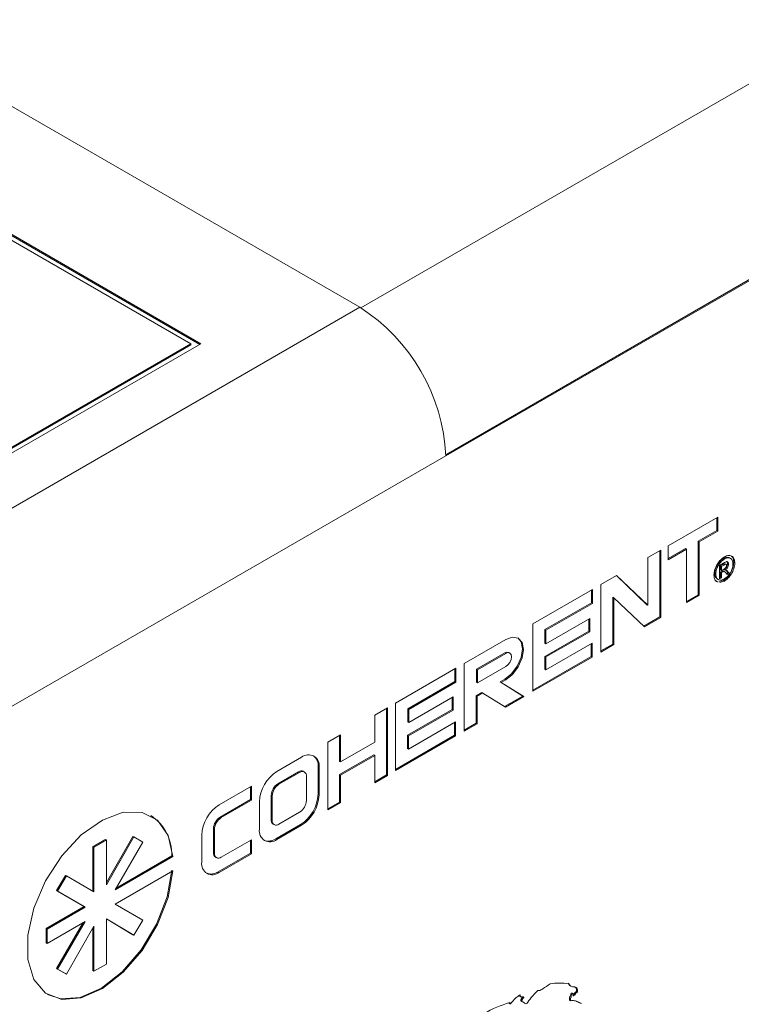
# Paper-space layout 'Sheet1' of a CAD drawing. Header units: millimetres. Extents: x 0 to 432, y 0 to 279.
# Tile 52 of 90: x 368 to 381, y 220 to 238. Entities that reach past the tile are written whole.
import ezdxf

# ---------------------------------------------------------------- set-up
doc = ezdxf.new("R2010")
doc.units = ezdxf.units.MM
doc.header["$LTSCALE"] = 0.5

psp = doc.layouts.new('Sheet1')

# ---------------------------------------------------------------- linework, layer by layer
at = {"color": 7, "linetype": 'Continuous', "lineweight": 15}
for p, q in [((374.024, 232.804), (406.335, 251.457)), ((375.533, 230.191), (407.844, 248.843)), ((407.862, 248.833), (375.533, 230.17)), ((354.656, 243.985), (374.006, 232.814)), ((365.522, 235.328), (371, 232.165)), ((371.179, 232.165), (365.612, 235.379)), ((371.161, 232.155), (365.612, 235.359)), ((374.006, 232.814), (366.283, 228.356)), ((371, 232.144), (366.608, 229.609)), ((371, 232.165), (367.048, 229.884)), ((367.138, 229.832), (371.179, 232.165)), ((371, 232.144), (371, 232.165)), ((375.533, 230.17), (367.81, 225.712)), ((380.37, 229.08), (379.491, 228.573)), ((380.352, 228.842), (380.352, 229.07)), ((380.37, 228.832), (380.37, 229.08)), ((380.024, 228.653), (380.352, 228.842)), ((380.042, 228.643), (380.37, 228.832)), ((380.352, 228.842), (380.37, 228.832)), ((380.024, 227.701), (380.024, 228.653)), ((380.024, 228.653), (380.042, 228.643)), ((380.042, 227.691), (380.042, 228.643)), ((379.356, 228.495), (379.129, 228.364)), ((379.339, 227.305), (379.339, 228.485)), ((379.356, 227.295), (379.356, 228.495)), ((379.491, 228.573), (379.491, 228.324)), ((379.491, 228.345), (379.8, 228.524)), ((379.491, 228.324), (379.818, 228.513)), ((379.8, 228.524), (379.818, 228.513)), ((379.818, 228.513), (379.818, 227.561)), ((379.129, 228.364), (379.129, 227.513)), ((380.471, 228.346), (380.489, 228.336)), ((380.6, 228.346), (380.577, 228.359)), ((380.657, 228.276), (380.675, 228.265)), ((380.405, 228.223), (380.476, 228.263)), ((380.405, 227.981), (380.405, 228.223)), ((380.459, 228.237), (380.42, 228.214)), ((380.42, 228.214), (380.42, 228.144)), ((380.42, 228.214), (380.438, 228.204)), ((380.42, 228.144), (380.438, 228.134)), ((380.441, 228.119), (380.42, 228.107)), ((380.42, 228.107), (380.42, 228.01)), ((380.42, 228.107), (380.438, 228.096)), ((380.477, 228.226), (380.438, 228.204)), ((380.438, 228.204), (380.438, 228.134)), ((380.438, 228.134), (380.479, 228.158)), ((380.459, 228.108), (380.438, 228.096)), ((380.438, 228.096), (380.438, 227.999)), ((380.441, 228.119), (380.459, 228.108)), ((380.459, 228.237), (380.477, 228.226)), ((380.469, 228.126), (380.487, 228.116)), ((380.486, 228.15), (380.504, 228.14)), ((380.525, 228.239), (380.502, 228.252)), ((380.559, 228.09), (380.528, 228.073)), ((380.534, 228.121), (380.559, 228.09)), ((380.534, 228.121), (380.552, 228.11)), ((380.545, 228.256), (380.563, 228.245)), ((380.552, 228.11), (380.577, 228.08)), ((380.559, 228.09), (380.577, 228.08)), ((378.573, 228.043), (378.293, 227.881)), ((379.112, 227.523), (378.568, 228.04)), ((379.129, 227.513), (378.573, 228.043)), ((380.317, 228.08), (380.335, 228.069)), ((380.359, 227.981), (380.382, 227.968)), ((380.471, 227.953), (380.392, 227.928)), ((380.42, 228.01), (380.405, 228.001)), ((380.438, 227.999), (380.405, 227.981)), ((380.489, 227.943), (380.41, 227.918)), ((380.42, 228.01), (380.438, 227.999)), ((380.471, 227.953), (380.489, 227.943)), ((380.539, 228.058), (380.52, 228.083)), ((380.577, 228.08), (380.539, 228.058)), ((378.144, 227.795), (377.082, 227.182)), ((378.126, 227.557), (378.126, 227.785)), ((378.144, 227.547), (378.144, 227.795)), ((378.293, 227.881), (378.293, 226.681)), ((378.502, 226.822), (378.502, 227.658)), ((378.502, 227.658), (378.52, 227.648)), ((378.52, 227.648), (379.067, 227.128)), ((378.52, 226.812), (378.52, 227.648)), ((379.818, 227.582), (380.024, 227.701)), ((379.818, 227.561), (380.042, 227.691)), ((380.024, 227.701), (380.042, 227.691)), ((377.298, 227.079), (378.126, 227.557)), ((377.316, 227.069), (378.144, 227.547)), ((378.126, 227.557), (378.144, 227.547)), ((379.112, 227.523), (379.129, 227.513)), ((378.095, 227.276), (377.316, 226.826)), ((378.077, 227.053), (378.077, 227.266)), ((378.095, 227.043), (378.095, 227.276)), ((379.054, 227.141), (379.339, 227.305)), ((379.067, 227.128), (379.356, 227.295)), ((379.339, 227.305), (379.356, 227.295)), ((377.082, 227.182), (377.082, 225.982)), ((377.298, 226.837), (377.298, 227.079)), ((377.298, 227.079), (377.316, 227.069)), ((377.298, 226.603), (378.077, 227.053)), ((377.316, 226.826), (377.316, 227.069)), ((377.316, 226.593), (378.095, 227.043)), ((378.077, 227.053), (378.095, 227.043)), ((376.601, 226.905), (375.862, 226.478)), ((377.298, 226.837), (377.316, 226.826)), ((378.137, 226.839), (377.316, 226.365)), ((378.119, 226.601), (378.119, 226.829)), ((378.137, 226.591), (378.137, 226.839)), ((378.293, 226.702), (378.502, 226.822)), ((378.293, 226.681), (378.52, 226.812)), ((378.502, 226.822), (378.52, 226.812)), ((376.583, 226.667), (376.081, 226.377)), ((376.601, 226.656), (376.099, 226.366)), ((376.583, 226.667), (376.601, 226.656)), ((376.673, 226.663), (376.655, 226.674)), ((377.082, 226.002), (378.119, 226.601)), ((377.082, 225.982), (378.137, 226.591)), ((377.298, 226.375), (377.298, 226.603)), ((377.298, 226.603), (377.316, 226.593)), ((377.316, 226.365), (377.316, 226.593)), ((378.119, 226.601), (378.137, 226.591)), ((375.715, 226.393), (374.641, 225.773)), ((375.697, 226.155), (375.697, 226.382)), ((375.715, 226.144), (375.715, 226.393)), ((375.862, 226.478), (375.862, 225.271)), ((376.081, 226.377), (376.081, 226.142)), ((376.081, 226.377), (376.099, 226.366)), ((376.099, 226.132), (376.601, 226.422)), ((376.099, 226.366), (376.099, 226.132)), ((377.298, 226.375), (377.316, 226.365)), ((376.499, 226.149), (376.583, 226.197)), ((376.517, 226.139), (376.601, 226.187)), ((376.583, 226.197), (376.601, 226.187)), ((374.86, 225.672), (375.697, 226.155)), ((374.878, 225.661), (375.715, 226.144)), ((375.697, 226.155), (375.715, 226.144)), ((376.081, 226.142), (376.099, 226.132)), ((376.902, 225.898), (376.499, 226.149)), ((376.499, 226.149), (376.517, 226.139)), ((376.92, 225.888), (376.517, 226.139)), ((375.665, 225.881), (374.878, 225.427)), ((375.647, 225.657), (375.647, 225.871)), ((375.665, 225.646), (375.665, 225.881)), ((376.075, 225.904), (376.174, 225.961)), ((376.075, 225.415), (376.075, 225.904)), ((376.075, 225.904), (376.093, 225.894)), ((376.093, 225.894), (376.192, 225.951)), ((376.093, 225.405), (376.093, 225.894)), ((376.174, 225.961), (376.192, 225.951)), ((376.192, 225.951), (376.595, 225.7)), ((376.577, 225.711), (376.902, 225.898)), ((376.595, 225.7), (376.92, 225.888)), ((376.902, 225.898), (376.92, 225.888)), ((374.498, 225.69), (374.27, 225.559)), ((374.48, 224.494), (374.48, 225.68)), ((374.498, 224.484), (374.498, 225.69)), ((374.641, 225.773), (374.641, 224.572)), ((374.854, 225.199), (375.647, 225.657)), ((374.86, 225.437), (374.86, 225.672)), ((374.86, 225.672), (374.878, 225.661)), ((374.872, 225.189), (375.665, 225.646)), ((374.878, 225.427), (374.878, 225.661)), ((375.647, 225.657), (375.665, 225.646)), ((374.27, 225.559), (374.27, 225.076)), ((374.86, 225.437), (374.878, 225.427)), ((375.708, 225.437), (374.872, 224.954)), ((375.69, 225.199), (375.69, 225.427)), ((375.708, 225.189), (375.708, 225.437)), ((375.862, 225.292), (376.075, 225.415)), ((375.862, 225.271), (376.093, 225.405)), ((376.075, 225.415), (376.093, 225.405)), ((373.663, 225.208), (373.436, 225.077)), ((373.645, 224.736), (373.645, 225.198)), ((373.663, 224.726), (373.663, 225.208)), ((374.641, 224.593), (375.69, 225.199)), ((374.641, 224.572), (375.708, 225.189)), ((374.854, 224.964), (374.854, 225.199)), ((374.854, 225.199), (374.872, 225.189)), ((374.872, 224.954), (374.872, 225.189)), ((375.69, 225.199), (375.708, 225.189)), ((373.436, 225.077), (373.436, 223.871)), ((374.27, 225.076), (373.663, 224.726)), ((374.854, 224.964), (374.872, 224.954)), ((372.97, 224.808), (372.53, 224.554)), ((373.645, 224.501), (374.253, 224.852)), ((373.663, 224.491), (374.27, 224.842)), ((374.253, 224.852), (374.27, 224.842)), ((374.27, 224.842), (374.27, 224.352)), ((373.263, 224.15), (373.263, 224.639)), ((373.263, 224.639), (373.281, 224.629)), ((373.281, 224.14), (373.281, 224.629)), ((373.645, 224.736), (373.663, 224.726)), ((372.916, 224.55), (372.548, 224.337)), ((372.934, 224.539), (372.566, 224.327)), ((372.916, 224.55), (372.934, 224.539)), ((373.019, 224.548), (373.001, 224.558)), ((373.054, 224.038), (373.054, 224.47)), ((373.645, 224.012), (373.645, 224.501)), ((373.645, 224.501), (373.663, 224.491)), ((373.663, 224.002), (373.663, 224.491)), ((374.27, 224.373), (374.48, 224.494)), ((374.27, 224.352), (374.498, 224.484)), ((374.48, 224.494), (374.498, 224.484)), ((372.078, 224.293), (371.504, 223.962)), ((372.06, 224.055), (372.06, 224.283)), ((372.078, 224.045), (372.078, 224.293)), ((372.548, 224.337), (372.566, 224.327)), ((372.428, 224.13), (372.428, 223.697)), ((372.428, 224.13), (372.446, 224.12)), ((372.446, 224.12), (372.446, 223.687)), ((373.263, 224.15), (373.281, 224.14)), ((371.522, 223.745), (372.06, 224.055)), ((371.54, 223.734), (372.078, 224.045)), ((372.06, 224.055), (372.078, 224.045)), ((372.219, 224.016), (372.219, 223.527)), ((373.436, 223.892), (373.645, 224.012)), ((373.436, 223.871), (373.663, 224.002)), ((373.645, 224.012), (373.663, 224.002)), ((371.522, 223.745), (371.54, 223.734)), ((372.566, 223.618), (372.934, 223.831)), ((371.402, 223.11), (371.402, 223.538)), ((371.402, 223.538), (371.42, 223.527)), ((372.428, 223.697), (372.446, 223.687)), ((372.463, 223.62), (372.481, 223.61)), ((372.512, 223.358), (372.952, 223.612)), ((372.53, 223.348), (372.97, 223.602)), ((372.952, 223.612), (372.97, 223.602)), ((369.496, 222.583), (369.968, 223.401)), ((369.496, 222.541), (369.986, 223.39)), ((369.968, 223.401), (369.986, 223.39)), ((369.986, 223.39), (370.143, 223.3)), ((371.193, 223.424), (371.193, 222.941)), ((371.42, 223.099), (371.42, 223.527)), ((369.257, 223.22), (369.478, 223.347)), ((369.257, 222.424), (369.257, 223.22)), ((369.257, 223.22), (369.275, 223.209)), ((369.275, 223.209), (369.496, 223.337)), ((369.275, 222.414), (369.275, 223.209)), ((369.478, 223.347), (369.496, 223.337)), ((369.496, 223.337), (369.496, 222.541)), ((370.143, 223.3), (369.653, 222.451)), ((372.079, 223.342), (371.54, 223.03)), ((372.061, 223.104), (372.061, 223.331)), ((372.079, 223.093), (372.079, 223.342)), ((372.512, 223.358), (372.53, 223.348)), ((369.653, 222.451), (370.68, 223.044)), ((369.671, 222.482), (370.662, 223.055)), ((370.662, 223.055), (370.68, 223.044)), ((371.402, 223.11), (371.42, 223.099)), ((371.437, 223.032), (371.455, 223.022)), ((371.486, 222.772), (372.061, 223.104)), ((371.504, 222.761), (372.079, 223.093)), ((372.061, 223.104), (372.079, 223.093)), ((368.611, 222.436), (368.767, 222.707)), ((368.629, 222.426), (368.785, 222.697)), ((368.767, 222.707), (368.785, 222.697)), ((368.785, 222.697), (369.275, 222.414)), ((370.68, 222.789), (369.653, 222.196)), ((371.486, 222.772), (371.504, 222.761)), ((369.101, 222.153), (368.611, 222.436)), ((368.611, 222.436), (368.629, 222.426)), ((369.119, 222.143), (368.629, 222.426)), ((368.423, 221.762), (369.101, 222.153)), ((368.441, 221.752), (369.119, 222.143)), ((369.101, 222.153), (369.119, 222.143)), ((369.653, 222.196), (370.143, 221.913)), ((369.119, 221.888), (368.441, 221.496)), ((368.611, 221.049), (369.083, 221.867)), ((368.629, 221.039), (369.119, 221.888)), ((369.275, 221.804), (368.785, 220.949)), ((369.275, 221.002), (369.275, 221.804)), ((369.986, 221.642), (369.496, 221.932)), ((369.496, 221.932), (369.496, 221.129)), ((369.968, 221.652), (369.496, 221.931)), ((370.143, 221.913), (369.986, 221.642)), ((368.423, 221.507), (368.423, 221.762)), ((368.423, 221.762), (368.441, 221.752)), ((368.441, 221.496), (368.441, 221.752)), ((369.257, 221.012), (369.257, 221.773)), ((369.968, 221.652), (369.986, 221.642)), ((368.423, 221.507), (368.441, 221.496)), ((369.496, 221.129), (369.275, 221.002)), ((368.767, 220.959), (368.611, 221.049)), ((368.611, 221.049), (368.629, 221.039)), ((368.785, 220.949), (368.629, 221.039)), ((368.767, 220.959), (368.785, 220.949)), ((369.257, 221.012), (369.275, 221.002)), ((377.737, 220.751), (377.709, 220.788)), ((377.733, 220.749), (377.755, 220.737)), ((376.845, 220.56), (376.868, 220.547)), ((377.761, 220.614), (377.779, 220.604)), ((377.797, 220.601), (377.779, 220.611)), ((377.859, 220.639), (377.877, 220.629)), ((376.659, 220.43), (376.677, 220.419)), ((376.868, 220.476), (376.885, 220.465)), ((376.902, 220.456), (376.885, 220.465)), ((376.903, 220.548), (376.921, 220.537)), ((376.925, 220.438), (376.905, 220.455)), ((376.923, 220.439), (376.945, 220.426)), ((377.735, 220.486), (377.753, 220.476))]:
    psp.add_line(p, q, dxfattribs=at)
at = {"color": 7, "linetype": 'Continuous', "lineweight": 15, "flags": 128}
for points in [[(376.583, 226.197), (376.703, 226.293), (376.805, 226.429), (376.873, 226.585), (376.897, 226.737), (376.873, 226.862), (376.815, 226.933)], [(376.601, 226.187), (376.721, 226.282), (376.823, 226.419), (376.891, 226.575), (376.915, 226.727), (376.891, 226.851), (376.823, 226.929), (376.721, 226.947), (376.601, 226.905)], [(376.655, 226.674), (376.622, 226.68), (376.583, 226.667)], [(376.601, 226.422), (376.64, 226.453), (376.673, 226.497), (376.695, 226.548), (376.703, 226.597), (376.695, 226.638), (376.673, 226.663), (376.64, 226.67), (376.601, 226.656)], [(370.68, 223.044), (370.594, 223.418), (370.406, 223.687), (370.133, 223.828), (369.796, 223.83), (369.425, 223.692), (369.051, 223.426), (368.704, 223.054), (368.415, 222.607), (368.208, 222.124), (368.1, 221.645), (368.1, 221.21), (368.208, 220.855), (368.415, 220.611), (368.704, 220.498), (369.051, 220.526), (369.425, 220.692), (369.796, 220.983), (370.133, 221.373), (370.406, 221.83), (370.594, 222.316), (370.68, 222.789)], [(368.449, 220.588), (368.686, 220.509), (369.033, 220.537), (369.407, 220.703), (369.778, 220.993), (370.115, 221.383), (370.388, 221.84), (370.576, 222.326), (370.662, 222.8)]]:
    psp.add_lwpolyline(points, dxfattribs=at)
at = {"color": 7, "linetype": 'Continuous', "lineweight": 15}
for centre, radius, start, end in [((372.218, 230.019), 3.318, 2.6055, 57.3945), ((373.091, 224.66), 0.192, 350.786, 129.2033), ((373.039, 224.66), 0.225, 354.6823, 50.9023), ((372.894, 223.985), 0.675, 122.6055, 177.3945), ((372.966, 224.481), 0.085, 65.686, 125.6182), ((372.981, 224.482), 0.0738, 350.786, 129.2033), ((372.688, 224.118), 0.26, 122.6055, 177.3945), ((372.706, 224.108), 0.26, 122.6055, 177.3945), ((372.588, 224.181), 0.675, 302.6055, 357.3945), ((372.606, 224.171), 0.675, 302.6055, 357.3945), ((371.867, 223.393), 0.675, 122.6055, 177.3945), ((372.794, 224.05), 0.26, 302.6055, 357.3945), ((369.829, 223.075), 0.833, 358.6418, 56.7347), ((371.661, 223.526), 0.26, 122.6055, 177.3945), ((371.679, 223.515), 0.26, 122.6055, 177.3945), ((372.513, 223.689), 0.085, 174.3796, 234.302), ((372.519, 223.675), 0.0738, 170.786, 309.2033), ((372.408, 223.496), 0.192, 170.786, 309.2033), ((372.382, 223.542), 0.225, 249.0996, 305.3144), ((371.487, 223.102), 0.085, 174.3796, 234.302), ((371.493, 223.088), 0.0738, 170.786, 309.2033), ((371.382, 222.91), 0.192, 170.786, 309.2033), ((371.356, 222.956), 0.225, 249.0996, 305.3144)]:
    psp.add_arc(centre, radius, start, end, dxfattribs=at)
for points, knots in [([(380.303, 228.05), (380.306, 228.084), (380.313, 228.151), (380.362, 228.251), (380.425, 228.328), (380.467, 228.358), (380.489, 228.373)], [0, 0, 0, 0, 0.2796414, 0.5590962, 0.7796091, 1, 1, 1, 1]), ([(380.471, 228.346), (380.448, 228.33), (380.403, 228.297), (380.352, 228.22), (380.323, 228.144), (380.319, 228.101), (380.317, 228.08)], [0, 0, 0, 0, 0.279652, 0.559055, 0.779611, 1, 1, 1, 1]), ([(380.489, 228.336), (380.466, 228.319), (380.421, 228.286), (380.37, 228.21), (380.341, 228.134), (380.337, 228.091), (380.335, 228.069)], [0, 0, 0, 0, 0.279652, 0.559055, 0.779611, 1, 1, 1, 1]), ([(380.578, 228.354), (380.575, 228.357), (380.562, 228.371), (380.523, 228.368), (380.488, 228.353), (380.471, 228.346)], [0, 0, 0, 0, 0.116273, 0.558301, 1, 1, 1, 1]), ([(380.657, 228.276), (380.653, 228.242), (380.646, 228.175), (380.597, 228.075), (380.535, 227.998), (380.492, 227.968), (380.471, 227.953)], [0, 0, 0, 0, 0.27965, 0.559128, 0.779622, 1, 1, 1, 1]), ([(380.476, 228.263), (380.497, 228.276), (380.523, 228.291), (380.547, 228.284), (380.559, 228.272), (380.562, 228.256), (380.563, 228.245)], [0, 0, 0, 0, 0.4993088, 0.6249217, 0.7506665, 1, 1, 1, 1]), ([(380.489, 228.373), (380.516, 228.385), (380.571, 228.408), (380.633, 228.387), (380.668, 228.336), (380.673, 228.289), (380.675, 228.265)], [0, 0, 0, 0, 0.27971, 0.55908, 0.779616, 1, 1, 1, 1]), ([(380.642, 228.247), (380.639, 228.271), (380.633, 228.319), (380.593, 228.355), (380.542, 228.359), (380.507, 228.344), (380.489, 228.336)], [0, 0, 0, 0, 0.279656, 0.559128, 0.779646, 1, 1, 1, 1]), ([(380.675, 228.265), (380.671, 228.232), (380.664, 228.165), (380.615, 228.065), (380.553, 227.988), (380.51, 227.958), (380.489, 227.943)], [0, 0, 0, 0, 0.27965, 0.559128, 0.779622, 1, 1, 1, 1]), ([(380.528, 228.294), (380.528, 228.294), (380.532, 228.293), (380.541, 228.282), (380.544, 228.266), (380.545, 228.256)], [0, 0, 0, 0, 0.022063, 0.349916, 1, 1, 1, 1]), ([(380.616, 228.387), (380.628, 228.373), (380.651, 228.346), (380.655, 228.3), (380.657, 228.276)], [0, 0, 0, 0, 0.486561, 1, 1, 1, 1]), ([(380.469, 228.126), (380.464, 228.127), (380.455, 228.127), (380.445, 228.121), (380.441, 228.119)], [0, 0, 0, 0, 0.558349, 1, 1, 1, 1]), ([(380.504, 228.251), (380.503, 228.251), (380.5, 228.253), (380.485, 228.252), (380.47, 228.244), (380.459, 228.237)], [0, 0, 0, 0, 0.099057, 0.279601, 1, 1, 1, 1]), ([(380.487, 228.116), (380.482, 228.116), (380.473, 228.117), (380.463, 228.111), (380.459, 228.108)], [0, 0, 0, 0, 0.558349, 1, 1, 1, 1]), ([(380.531, 228.223), (380.53, 228.226), (380.53, 228.233), (380.526, 228.239), (380.519, 228.243), (380.503, 228.242), (380.488, 228.233), (380.477, 228.226)], [0, 0, 0, 0, 0.124959, 0.249889, 0.374966, 0.500219, 1, 1, 1, 1]), ([(380.479, 228.158), (380.491, 228.165), (380.505, 228.173), (380.52, 228.191), (380.526, 228.202), (380.53, 228.213), (380.53, 228.22), (380.531, 228.223)], [0, 0, 0, 0, 0.499229, 0.624252, 0.749529, 0.874759, 1, 1, 1, 1]), ([(380.545, 228.256), (380.544, 228.245), (380.542, 228.223), (380.527, 228.191), (380.507, 228.166), (380.493, 228.156), (380.486, 228.15)], [0, 0, 0, 0, 0.279466, 0.559261, 0.779442, 1, 1, 1, 1]), ([(380.52, 228.083), (380.514, 228.09), (380.504, 228.101), (380.492, 228.112), (380.487, 228.116)], [0, 0, 0, 0, 0.5600747, 1, 1, 1, 1]), ([(380.489, 227.981), (380.511, 227.997), (380.556, 228.03), (380.607, 228.106), (380.637, 228.182), (380.641, 228.225), (380.642, 228.247)], [0, 0, 0, 0, 0.279643, 0.559141, 0.779648, 1, 1, 1, 1]), ([(380.563, 228.245), (380.562, 228.235), (380.56, 228.213), (380.544, 228.181), (380.525, 228.155), (380.511, 228.145), (380.504, 228.14)], [0, 0, 0, 0, 0.279466, 0.559261, 0.779442, 1, 1, 1, 1]), ([(380.504, 228.14), (380.508, 228.14), (380.514, 228.141), (380.519, 228.139), (380.522, 228.138)], [0, 0, 0, 0, 0.5601809, 1, 1, 1, 1]), ([(380.514, 228.14), (380.517, 228.138), (380.524, 228.133), (380.53, 228.126), (380.534, 228.121)], [0, 0, 0, 0, 0.342754, 1, 1, 1, 1]), ([(380.522, 228.138), (380.528, 228.134), (380.539, 228.126), (380.548, 228.115), (380.552, 228.11)], [0, 0, 0, 0, 0.559752, 1, 1, 1, 1]), ([(380.375, 227.928), (380.365, 227.93), (380.336, 227.936), (380.31, 227.981), (380.305, 228.027), (380.303, 228.05)], [0, 0, 0, 0, 0.229868, 0.615061, 1, 1, 1, 1]), ([(380.317, 228.08), (380.32, 228.055), (380.324, 228.01), (380.352, 227.991), (380.364, 227.983)], [0, 0, 0, 0, 0.562674, 1, 1, 1, 1]), ([(380.357, 227.939), (380.346, 227.939), (380.332, 227.939), (380.326, 227.95), (380.325, 227.951)], [0, 0, 0, 0, 0.903351, 1, 1, 1, 1]), ([(380.335, 228.069), (380.338, 228.045), (380.344, 227.996), (380.385, 227.961), (380.436, 227.957), (380.471, 227.973), (380.489, 227.981)], [0, 0, 0, 0, 0.279639, 0.559112, 0.779634, 1, 1, 1, 1]), ([(377.39, 220.777), (377.346, 220.747), (377.291, 220.709), (377.225, 220.668), (377.193, 220.654), (377.176, 220.658), (377.169, 220.66)], [0, 0, 0, 0, 0.579325, 0.735468, 0.874787, 1, 1, 1, 1]), ([(377.726, 220.777), (377.667, 220.785), (377.559, 220.798), (377.442, 220.784), (377.39, 220.777)], [0, 0, 0, 0, 0.556843, 1, 1, 1, 1]), ([(377.877, 220.629), (377.877, 220.645), (377.878, 220.675), (377.858, 220.714), (377.814, 220.727), (377.755, 220.725), (377.736, 220.76), (377.726, 220.777)], [0, 0, 0, 0, 0.157038, 0.283357, 0.519098, 0.758846, 1, 1, 1, 1]), ([(376.859, 220.583), (376.839, 220.571), (376.802, 220.549), (376.744, 220.487), (376.705, 220.445), (376.682, 220.42)], [0, 0, 0, 0, 0.318887, 0.588203, 1, 1, 1, 1]), ([(376.848, 220.56), (376.847, 220.56), (376.843, 220.561), (376.841, 220.566), (376.841, 220.57), (376.84, 220.571)], [0, 0, 0, 0, 0.323345, 0.838733, 1, 1, 1, 1]), ([(376.921, 220.537), (376.918, 220.542), (376.911, 220.55), (376.893, 220.547), (376.876, 220.544), (376.863, 220.548), (376.858, 220.558), (376.857, 220.569), (376.858, 220.578), (376.859, 220.583)], [0, 0, 0, 0, 0.171528, 0.350976, 0.534652, 0.705126, 0.785492, 0.880291, 1, 1, 1, 1]), ([(377.169, 220.66), (377.129, 220.619), (377.059, 220.547), (376.999, 220.461), (376.974, 220.425)], [0, 0, 0, 0, 0.572068, 1, 1, 1, 1]), ([(377.735, 220.486), (377.734, 220.493), (377.731, 220.505), (377.733, 220.526), (377.739, 220.544), (377.748, 220.563), (377.76, 220.587), (377.761, 220.604), (377.761, 220.614)], [0, 0, 0, 0, 0.197666, 0.345698, 0.470972, 0.589942, 0.778043, 1, 1, 1, 1]), ([(377.753, 220.476), (377.751, 220.483), (377.749, 220.495), (377.751, 220.515), (377.757, 220.533), (377.766, 220.552), (377.777, 220.576), (377.779, 220.594), (377.779, 220.604)], [0, 0, 0, 0, 0.197666, 0.345698, 0.470972, 0.589942, 0.778043, 1, 1, 1, 1]), ([(377.761, 220.614), (377.765, 220.614), (377.772, 220.614), (377.777, 220.612), (377.779, 220.611)], [0, 0, 0, 0, 0.6135054, 1, 1, 1, 1]), ([(377.779, 220.604), (377.783, 220.604), (377.79, 220.603), (377.798, 220.601), (377.802, 220.595), (377.803, 220.586), (377.801, 220.575), (377.799, 220.567), (377.797, 220.563)], [0, 0, 0, 0, 0.22489, 0.395573, 0.537833, 0.658002, 0.807463, 1, 1, 1, 1]), ([(377.797, 220.563), (377.802, 220.565), (377.811, 220.568), (377.824, 220.578), (377.833, 220.589), (377.84, 220.6), (377.847, 220.61), (377.855, 220.618), (377.866, 220.625), (377.873, 220.628), (377.877, 220.629)], [0, 0, 0, 0, 0.180499, 0.315853, 0.43411, 0.549072, 0.64057, 0.738275, 0.852954, 1, 1, 1, 1]), ([(377.802, 220.586), (377.803, 220.587), (377.808, 220.591), (377.815, 220.6), (377.822, 220.61), (377.829, 220.62), (377.837, 220.628), (377.848, 220.635), (377.855, 220.638), (377.859, 220.639)], [0, 0, 0, 0, 0.060736, 0.223091, 0.380922, 0.506539, 0.640678, 0.798121, 1, 1, 1, 1]), ([(377.859, 220.639), (377.859, 220.655), (377.859, 220.685), (377.848, 220.714), (377.834, 220.719), (377.828, 220.72)], [0, 0, 0, 0, 0.441358, 0.796379, 1, 1, 1, 1]), ([(376.673, 220.445), (376.518, 220.393), (376.293, 220.318), (376.032, 220.114), (375.916, 219.961), (375.884, 219.879), (375.867, 219.837)], [0, 0, 0, 0, 0.539346, 0.782583, 0.891264, 1, 1, 1, 1]), ([(376.659, 220.43), (376.659, 220.43), (376.658, 220.431), (376.657, 220.433), (376.656, 220.436), (376.656, 220.437), (376.656, 220.438)], [0, 0, 0, 0, 0.156557, 0.51045, 0.910275, 1, 1, 1, 1]), ([(376.682, 220.42), (376.68, 220.419), (376.678, 220.419), (376.676, 220.42), (376.675, 220.423), (376.673, 220.431), (376.673, 220.439), (376.673, 220.445)], [0, 0, 0, 0, 0.110499, 0.210919, 0.319208, 0.441551, 1, 1, 1, 1]), ([(376.868, 220.476), (376.868, 220.481), (376.869, 220.491), (376.874, 220.506), (376.886, 220.525), (376.896, 220.538), (376.903, 220.548)], [0, 0, 0, 0, 0.215864, 0.399796, 0.576434, 1, 1, 1, 1]), ([(376.885, 220.465), (376.886, 220.471), (376.887, 220.48), (376.892, 220.496), (376.904, 220.515), (376.914, 220.528), (376.921, 220.537)], [0, 0, 0, 0, 0.215864, 0.399796, 0.576434, 1, 1, 1, 1]), ([(376.974, 220.425), (376.963, 220.424), (376.941, 220.422), (376.93, 220.441), (376.922, 220.445), (376.921, 220.446)], [0, 0, 0, 0, 0.493689, 0.97238, 1, 1, 1, 1]), ([(377.945, 220.43), (377.924, 220.438), (377.883, 220.452), (377.826, 220.484), (377.778, 220.479), (377.753, 220.476)], [0, 0, 0, 0, 0.352206, 0.667364, 1, 1, 1, 1]), ([(377.927, 220.441), (377.906, 220.449), (377.882, 220.458), (377.858, 220.467), (377.856, 220.468)], [0, 0, 0, 0, 0.898166, 1, 1, 1, 1])]:
    psp.add_open_spline(points, degree=3, knots=knots, dxfattribs=at)

doc.saveas('drawing.dxf')
